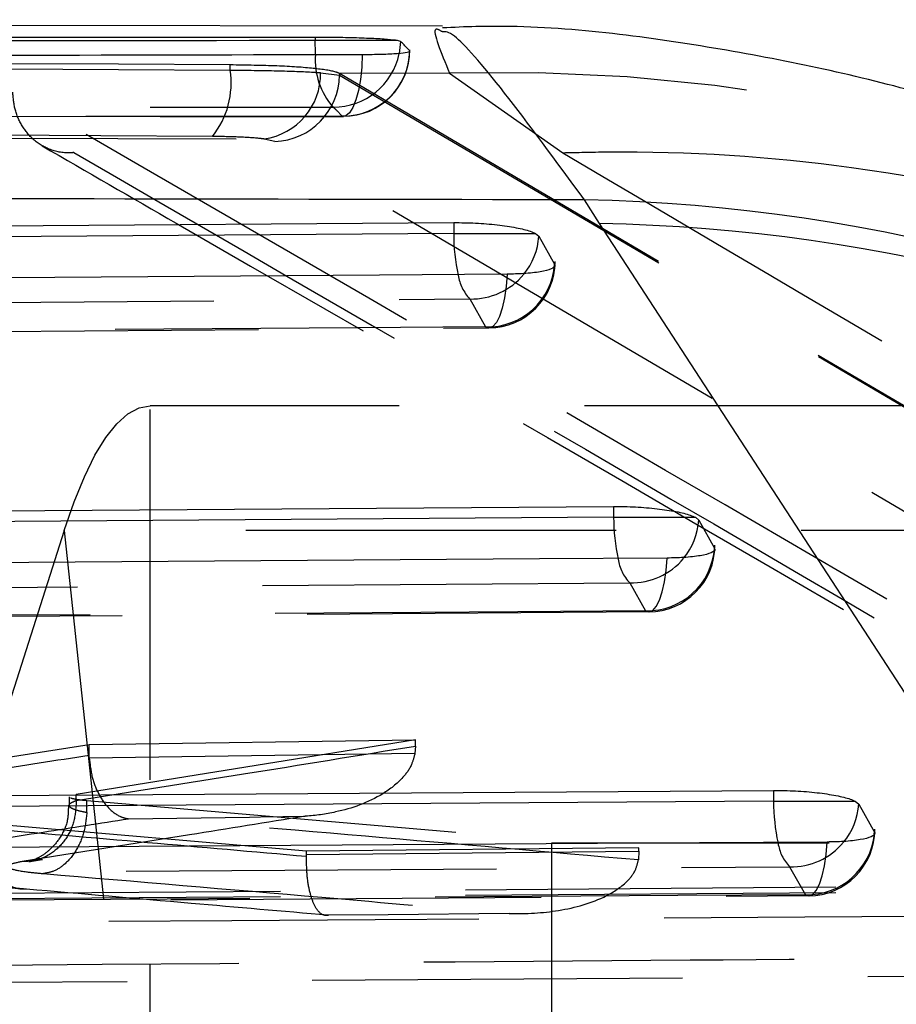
# Model space of a CAD drawing. Extents: x 50 to 498, y 43 to 374.
# Tile 13 of 26: x 117.46 to 121.47, y 100.96 to 105.46. Entities that reach past the tile are written whole.
import ezdxf

# ---------------------------------------------------------------- set-up
doc = ezdxf.new("R2010")
doc.units = 0
doc.header["$LTSCALE"] = 1.333333
doc.linetypes.add('HIDDEN', pattern=[1.905, 1.27, -0.635])
doc.layers.get('0').update_dxf_attribs({"linetype": 'CONTINUOUS'})

msp = doc.modelspace()

# ---------------------------------------------------------------- linework, layer by layer
at = {"color": 7, "linetype": 'CONTINUOUS'}
for p, q in [((119.3974, 105.4323), (99.7975, 105.4616)), ((118.8137, 105.3806), (118.8137, 105.366)), ((119.1915, 105.366), (118.8137, 105.366)), ((119.2044, 105.3622), (119.1915, 105.366)), ((120.1141, 104.529), (120.0462, 104.6376)), ((101.3446, 104.4017), (119.4478, 104.5336)), ((119.4478, 104.5336), (119.4478, 104.4839)), ((122.1284, 101.4333), (120.1141, 104.529)), ((119.4478, 104.4839), (119.8219, 104.4839)), ((119.8219, 104.4839), (119.8372, 104.4712)), ((119.8372, 104.4712), (119.9092, 104.3435)), ((103.2606, 103.1158), (120.1793, 103.2354)), ((120.1793, 103.2354), (120.1793, 103.1857)), ((120.1793, 103.1857), (120.5532, 103.1857)), ((120.5532, 103.1857), (120.5687, 103.173)), ((120.5687, 103.173), (120.6407, 103.0452)), ((105.1767, 101.8304), (120.9107, 101.9369)), ((120.9107, 101.9369), (120.9107, 101.8871)), ((120.9107, 101.8871), (121.2845, 101.8871)), ((121.2845, 101.8871), (121.3001, 101.8743)), ((121.3001, 101.8743), (121.3721, 101.7464))]:
    msp.add_line(p, q, dxfattribs=at)
at = {"color": 8, "linetype": 'CONTINUOUS'}
for p, q in [((119.2044, 105.3622), (119.1984, 105.3066)), ((121.3714, 101.7375), (121.3721, 101.7464))]:
    msp.add_line(p, q, dxfattribs=at)
at = {"color": 7, "linetype": 'HIDDEN'}
for p, q in [((118.4256, 105.2309), (118.4256, 105.2561)), ((118.839, 105.2192), (118.9256, 105.2074)), ((118.9196, 105.2193), (119.4292, 105.2175)), ((118.9196, 105.2193), (118.9256, 105.2163)), ((118.9256, 105.2163), (118.9256, 105.2074)), ((118.9256, 105.2163), (125.3109, 101.4576)), ((118.9256, 105.2074), (125.3109, 101.4563)), ((119.4292, 105.2175), (119.947, 104.8532)), ((118.6306, 104.9042), (118.5811, 104.9159)), ((125.0083, 101.153), (118.6306, 104.9042)), ((119.5214, 104.1842), (119.5934, 104.0564)), ((101.6223, 103.9216), (119.609, 104.0525)), ((124.2787, 103.6958), (118.0602, 103.6958)), ((118.0602, 99.4458), (118.0602, 103.6958)), ((117.6671, 103.1251), (116.731, 100.1972)), ((117.6671, 103.1251), (118.0593, 99.4445)), ((125.2707, 103.1251), (117.6671, 103.1251)), ((120.2528, 102.886), (120.3248, 102.7582)), ((103.5383, 102.6358), (120.3403, 102.7545)), ((116.8856, 102.0072), (117.7811, 102.1467)), ((119.2729, 102.1678), (117.7215, 101.9181)), ((117.7811, 102.1467), (119.2729, 102.1678)), ((117.7811, 102.0968), (117.7811, 102.1467)), ((119.2729, 102.1396), (119.2703, 102.1052)), ((119.2729, 102.1396), (119.2729, 102.1678)), ((117.7815, 102.0844), (117.7811, 102.0968)), ((117.6896, 101.9073), (117.6896, 101.8684)), ((117.7215, 101.8901), (117.7215, 101.9181)), ((117.7216, 101.8901), (117.7215, 101.8901)), ((117.7702, 101.8355), (117.7702, 101.8909)), ((117.7702, 101.8909), (120.295, 101.6738)), ((117.7702, 101.8354), (117.7702, 101.8355)), ((118.7749, 101.6588), (117.2965, 101.7869)), ((126.2447, 101.6958), (119.8947, 101.6958)), ((119.8947, 101.6958), (119.8947, 75.6958)), ((118.7748, 101.6359), (118.7749, 101.6432)), ((120.295, 101.6738), (118.7749, 101.6588)), ((118.7749, 101.6432), (118.7749, 101.6588)), ((120.295, 101.6585), (120.2925, 101.6186)), ((120.295, 101.6585), (120.295, 101.6738)), ((120.9842, 101.5874), (121.0561, 101.4595)), ((111.8822, 101.4256), (123.503, 101.5125)), ((105.4542, 101.3508), (121.0717, 101.4561)), ((111.8822, 101.4028), (123.503, 101.4871)), ((111.1814, 101.0192), (124.5995, 101.1064))]:
    msp.add_line(p, q, dxfattribs=at)
at = {"color": 8, "linetype": 'CONTINUOUS', "flags": 128}
msp.add_lwpolyline([(118.8157, 105.3016), (118.8153, 105.3085), (118.8137, 105.366)], dxfattribs=at)
at = {"color": 7, "linetype": 'HIDDEN', "flags": 128}
for points in [[(119.0298, 105.3027), (119.027, 105.244), (119.0211, 105.1885), (119.0121, 105.1381), (119.0006, 105.0948), (118.9868, 105.0603), (118.9714, 105.0359), (118.9549, 105.0225), (118.9379, 105.0206)], [(119.6924, 104.2977), (119.688, 104.2411), (119.6805, 104.1888), (119.6702, 104.1428), (119.6575, 104.1048), (119.6429, 104.0763), (119.627, 104.0584), (119.6103, 104.0517), (119.5934, 104.0564)], [(101.4182, 104.0524), (102.0019, 104.0566), (104.3365, 104.0736), (113.6749, 104.1415), (119.5214, 104.1842)], [(119.5934, 104.0564), (119.0098, 104.0522), (116.6752, 104.0352), (107.3367, 103.9673), (101.6068, 103.9258)], [(117.6671, 103.1251), (117.7125, 103.2565), (117.7593, 103.3716), (117.8075, 103.4697), (117.8567, 103.5507), (117.9068, 103.614), (117.9576, 103.6594), (118.0088, 103.6867), (118.0602, 103.6958)], [(120.3248, 102.7582), (120.3416, 102.7534), (120.3583, 102.7602), (120.3743, 102.7781), (120.3889, 102.8066), (120.4016, 102.8445), (120.4119, 102.8905), (120.4194, 102.9428), (120.4239, 102.9994)], [(103.3342, 102.7664), (103.9179, 102.7705), (106.2525, 102.787), (115.5909, 102.853), (120.2528, 102.886)], [(120.3248, 102.7582), (119.7411, 102.7541), (117.4065, 102.7376), (108.0681, 102.6718), (103.5228, 102.6399)], [(119.2703, 102.1052), (118.5235, 102.0947), (117.7815, 102.0844)], [(117.9606, 101.8073), (118.5148, 101.815), (118.5641, 101.8157), (118.7679, 101.8185)], [(121.0561, 101.4595), (121.073, 101.4548), (121.0897, 101.4615), (121.1057, 101.4794), (121.1203, 101.5079), (121.133, 101.5458), (121.1433, 101.5918), (121.1508, 101.6441), (121.1553, 101.7007)], [(118.7749, 101.6432), (119.532, 101.6507), (120.295, 101.6585)], [(105.2501, 101.4811), (105.8338, 101.485), (108.1684, 101.5007), (117.5068, 101.5638), (120.9842, 101.5874)], [(121.0561, 101.4595), (120.4725, 101.4556), (118.1379, 101.4399), (108.7994, 101.3771), (105.4387, 101.3546)], [(119.7019, 101.3739), (119.1477, 101.3683), (118.8741, 101.3656)]]:
    msp.add_lwpolyline(points, dxfattribs=at)
at = {"color": 7, "linetype": 'CONTINUOUS', "flags": 128}
for points in [[(119.4478, 104.4839), (110.428, 104.4182), (101.3446, 104.3521)], [(119.6924, 104.2977), (119.1088, 104.2934), (116.7742, 104.2765), (107.4357, 104.2087), (101.7058, 104.1672)], [(120.1793, 103.1857), (111.7518, 103.1261), (103.2606, 103.0662)], [(120.4239, 102.9994), (119.8402, 102.9953), (117.5056, 102.9789), (108.1672, 102.9132), (103.6218, 102.8814)], [(120.9107, 101.8871), (113.0756, 101.8341), (105.1767, 101.7808)], [(121.1553, 101.7007), (120.5716, 101.6968), (118.237, 101.6811), (108.8986, 101.6186), (105.5378, 101.5961)]]:
    msp.add_lwpolyline(points, dxfattribs=at)
at = {"color": 7, "linetype": 'HIDDEN'}
for centre, radius, start, end in [((119.1368, 105.2761), 0.3221, 175.4539, 221.6858), ((118.8993, 105.367), 0.3051, 269.4166, 348.5836), ((118.9419, 105.3258), 0.3053, 269.2575, 358.829), ((118.9432, 105.3244), 0.3045, 270.0908, 0), ((118.0391, 105.1716), 0.391, 321.4008, 8.7335), ((118.5382, 105.2138), 0.3009, 278.2076, 1.0277), ((118.6187, 105.2109), 0.3069, 272.2164, 359.3515), ((119.6637, 97.1957), 8.0252, 45.68158, 91.67482), ((119.6019, 104.3643), 0.308, 268.42, 356.1195), ((119.6067, 104.3561), 0.3045, 270.417, 0), ((119.6782, 104.3281), 0.2128, 189.4092, 222.5507), ((119.5291, 104.494), 0.3099, 268.5802, 320.5622), ((120.3333, 103.0661), 0.308, 268.4076, 356.1061), ((120.3382, 103.0579), 0.3045, 270.4044, 0), ((120.3962, 103.0232), 0.1985, 188.2398, 223.7586), ((120.2606, 103.1957), 0.3099, 268.5634, 320.4031), ((121.0647, 101.7676), 0.3082, 268.3995, 354.4037), ((121.0696, 101.7592), 0.3045, 270.3859, 0), ((121.1276, 101.7246), 0.1985, 188.2349, 223.737), ((120.992, 101.8971), 0.3099, 268.5459, 320.374)]:
    msp.add_arc(centre, radius, start, end, dxfattribs=at)
at = {"color": 8, "linetype": 'CONTINUOUS'}
for centre, radius, start, end in [((119.8903, 96.7377), 7.9015, 31.12158, 88.86949), ((119.9704, 96.6491), 7.8813, 33.14813, 88.95496), ((120.3266, 104.4816), 0.8787, 179.8503, 192.3735), ((119.5343, 104.4903), 0.3035, 320.4815, 356.4081), ((121.0573, 103.1832), 0.878, 179.8361, 192.3883), ((120.2657, 103.1921), 0.3036, 320.3185, 356.3918), ((121.7889, 101.8843), 0.8782, 179.8209, 192.3729), ((120.9971, 101.8935), 0.3036, 320.2883, 356.3726)]:
    msp.add_arc(centre, radius, start, end, dxfattribs=at)
at = {"color": 7, "linetype": 'HIDDEN'}
for points, knots in [([(119.3973, 105.4055), (119.3843, 105.4131), (119.3356, 105.4415), (119.3896, 105.3121), (119.4292, 105.2175)], [0, 0, 0, 0, 0.268659, 1, 1, 1, 1]), ([(102.1038, 105.3436), (104.8241, 105.3301), (110.2647, 105.3032), (115.7053, 105.2718), (118.4256, 105.2561)], [0, 0, 0, 0, 0.5, 1, 1, 1, 1]), ([(102.1038, 105.323), (104.8241, 105.3088), (110.2647, 105.2803), (115.7053, 105.2474), (118.4256, 105.2309)], [0, 0, 0, 0, 0.5, 1, 1, 1, 1]), ([(118.4256, 105.2561), (118.4998, 105.255), (118.6481, 105.2527), (118.8162, 105.2412), (118.8944, 105.2287), (118.9157, 105.2207), (118.9196, 105.2193)], [0, 0, 0, 0, 0.30993, 0.619863, 0.930289, 1, 1, 1, 1]), ([(118.4256, 105.2309), (118.4996, 105.2303), (118.6476, 105.2289), (118.776, 105.2237), (118.8282, 105.2199), (118.839, 105.2192)], [0, 0, 0, 0, 0.442186, 0.88405, 1, 1, 1, 1]), ([(117.71, 104.8538), (117.709, 104.8537), (117.7028, 104.8532), (117.6652, 104.8512), (117.6012, 104.8622), (117.5265, 104.9075), (117.4727, 104.9719), (117.4389, 105.0477), (117.4337, 105.1034), (117.4313, 105.1295)], [0, 0, 0, 0, 0.007083, 0.047087, 0.28723, 0.494897, 0.676265, 0.848552, 1, 1, 1, 1]), ([(123.6187, 101.5257), (123.6013, 101.536), (123.4644, 101.6169), (122.8498, 101.9797), (120.8034, 103.1805), (118.8788, 104.2929), (117.4313, 105.1295)], [0, 0, 0, 0, 0.008431, 0.0663, 0.297778, 1, 1, 1, 1]), ([(100.2802, 105.0357), (103.4063, 105.0413), (108.6866, 105.0507), (114.892, 105.0582), (117.9712, 105.061), (118.8962, 105.0619)], [0, 0, 0, 0, 0.503778, 0.85093, 1, 1, 1, 1]), ([(118.8962, 105.0619), (118.9022, 105.0566), (118.9161, 105.0441), (118.93, 105.0291), (118.9379, 105.0206)], [0, 0, 0, 0, 0.426021, 1, 1, 1, 1]), ([(118.9379, 105.0206), (115.813, 105.0152), (110.5347, 105.0061), (104.3288, 104.9918), (101.2478, 104.984), (100.3202, 104.9816)], [0, 0, 0, 0, 0.503531, 0.850525, 1, 1, 1, 1]), ([(100.3275, 104.9803), (101.1665, 104.9826), (107.3719, 104.9993), (113.5773, 105.0097), (118.9437, 105.0188)], [0, 0, 0, 0, 0.1352075, 1, 1, 1, 1]), ([(118.3447, 104.9276), (115.6242, 104.944), (110.1832, 104.9768), (104.7423, 105.0051), (102.0218, 105.0193)], [0, 0, 0, 0, 0.5, 1, 1, 1, 1]), ([(101.5191, 104.97), (103.6361, 104.9638), (109.3243, 104.9471), (115.0109, 104.9279), (118.5811, 104.9159)], [0, 0, 0, 0, 0.372171, 1, 1, 1, 1]), ([(102.5943, 104.9471), (105.1626, 104.932), (110.2012, 104.9023), (115.2397, 104.8698), (117.71, 104.8538)], [0, 0, 0, 0, 0.50974, 1, 1, 1, 1]), ([(118.5811, 104.9159), (118.5749, 104.9167), (118.545, 104.9204), (118.4715, 104.9256), (118.387, 104.927), (118.3447, 104.9276)], [0, 0, 0, 0, 0.115836, 0.557609, 1, 1, 1, 1]), ([(117.5664, 104.8843), (117.7707, 104.7664), (119.7846, 103.6047), (121.8517, 102.4124), (123.7142, 101.2976), (123.7646, 101.2675)], [0, 0, 0, 0, 0.098936, 0.975633, 1, 1, 1, 1]), ([(117.71, 104.8538), (118.7505, 104.2519), (120.8194, 103.0549), (122.8897, 101.8335), (123.9188, 101.2263)], [0, 0, 0, 0, 0.502927, 1, 1, 1, 1]), ([(119.947, 104.8532), (120.0137, 104.8548), (120.4549, 104.8653), (121.3485, 104.8071), (122.5944, 104.5233), (123.8027, 104.0455), (124.4988, 103.5728), (124.8223, 103.3531)], [0, 0, 0, 0, 0.038414, 0.254317, 0.514318, 0.77432, 1, 1, 1, 1]), ([(119.947, 104.8532), (120.9249, 104.276), (122.779, 103.1817), (124.6719, 102.0594), (125.5663, 101.529)], [0, 0, 0, 0, 0.527435, 1, 1, 1, 1]), ([(117.7215, 101.8901), (117.9767, 101.9307), (118.4938, 102.0128), (119.0109, 102.0969), (119.2729, 102.1396)], [0, 0, 0, 0, 0.493409, 1, 1, 1, 1]), ([(117.7811, 102.0968), (117.6287, 102.0729), (117.3302, 102.026), (117.0317, 101.9797), (116.8856, 101.9571)], [0, 0, 0, 0, 0.510649, 1, 1, 1, 1]), ([(117.7815, 102.0844), (117.7848, 102.055), (117.7916, 101.9963), (117.8224, 101.9182), (117.8658, 101.855), (117.9136, 101.8191), (117.9465, 101.8091), (117.9599, 101.8074), (117.9606, 101.8073)], [0, 0, 0, 0, 0.1996247, 0.3988403, 0.608818, 0.8410098, 0.9915252, 1, 1, 1, 1]), ([(119.2703, 102.1052), (119.2659, 102.0879), (119.2555, 102.0467), (119.2055, 101.9795), (119.0916, 101.8922), (118.9367, 101.8387), (118.8156, 101.8215), (118.7689, 101.8186), (118.7679, 101.8185)], [0, 0, 0, 0, 0.0756083, 0.1797825, 0.3676079, 0.7564307, 0.9947105, 1, 1, 1, 1]), ([(117.6948, 101.9029), (117.7035, 101.9003), (117.7187, 101.8959), (117.7548, 101.8924), (117.7702, 101.8909)], [0, 0, 0, 0, 0.57332, 1, 1, 1, 1]), ([(117.7216, 101.8901), (117.72, 101.8587), (117.7167, 101.7959), (117.6769, 101.7123), (117.6145, 101.6473), (117.5423, 101.6134), (117.4931, 101.6118), (117.474, 101.6111)], [0, 0, 0, 0, 0.209542, 0.419089, 0.628632, 0.855799, 1, 1, 1, 1]), ([(117.6857, 101.8689), (117.6856, 101.8453), (117.6854, 101.7918), (117.6507, 101.7204), (117.6035, 101.6648), (117.5578, 101.6323), (117.5249, 101.6172), (117.5076, 101.6116), (117.5034, 101.6107), (117.509, 101.612), (117.5296, 101.6155), (117.5541, 101.6194), (117.5668, 101.6214)], [0, 0, 0, 0, 0.11842, 0.268582, 0.391525, 0.49393, 0.574608, 0.632157, 0.682034, 0.752927, 0.871074, 1, 1, 1, 1]), ([(117.7702, 101.8355), (117.7702, 101.8355), (117.7558, 101.838), (117.7228, 101.8449), (117.7005, 101.8542), (117.688, 101.8655), (117.6893, 101.8768), (117.7087, 101.8858), (117.7215, 101.8901), (117.7215, 101.8901)], [0, 0, 0, 0, 0.000176, 0.177657, 0.444477, 0.499577, 0.766816, 0.999831, 1, 1, 1, 1]), ([(117.7215, 101.8901), (117.7215, 101.8901), (117.7216, 101.8901), (117.7216, 101.8901), (117.7216, 101.8901)], [0, 0, 0, 0, 0.206921, 1, 1, 1, 1]), ([(118.7679, 101.8185), (118.5919, 101.79), (118.1606, 101.7201), (117.7293, 101.6516), (117.474, 101.6111)], [0, 0, 0, 0, 0.408149, 1, 1, 1, 1]), ([(117.7702, 101.8354), (117.7666, 101.804), (117.7596, 101.7411), (117.7219, 101.6574), (117.6717, 101.5976), (117.6192, 101.5646), (117.5861, 101.5589), (117.5716, 101.5564)], [0, 0, 0, 0, 0.222952, 0.4459, 0.668846, 0.85537, 1, 1, 1, 1]), ([(120.2925, 101.6186), (119.8776, 101.6549), (119.0394, 101.7283), (118.1859, 101.7993), (117.7702, 101.8354), (117.7702, 101.8354)], [0, 0, 0, 0, 0.4949961, 0.9999653, 1, 1, 1, 1]), ([(117.1311, 101.678), (117.2775, 101.7007), (117.554, 101.7435), (117.8305, 101.7869), (117.9606, 101.8073)], [0, 0, 0, 0, 0.529255, 1, 1, 1, 1]), ([(117.4947, 101.4851), (117.4858, 101.4848), (117.4673, 101.4843), (117.4274, 101.4932), (117.3775, 101.5225), (117.3298, 101.5861), (117.2991, 101.6697), (117.2974, 101.7326), (117.2965, 101.764)], [0, 0, 0, 0, 0.0825633, 0.17186, 0.3788949, 0.585933, 0.7929667, 1, 1, 1, 1]), ([(117.2965, 101.764), (117.5471, 101.7425), (118.0399, 101.7001), (118.5326, 101.657), (118.7748, 101.6359)], [0, 0, 0, 0, 0.508588, 1, 1, 1, 1]), ([(118.8741, 101.3656), (118.8737, 101.3655), (118.8606, 101.3624), (118.837, 101.37), (118.8082, 101.4124), (118.7882, 101.4736), (118.7756, 101.5499), (118.775, 101.6072), (118.7748, 101.6359)], [0, 0, 0, 0, 0.007758, 0.25602, 0.458686, 0.643283, 0.821524, 1, 1, 1, 1]), ([(117.474, 101.6111), (117.4525, 101.6069), (117.4065, 101.5977), (117.4063, 101.5865), (117.4314, 101.5752), (117.4753, 101.5657), (117.5441, 101.5591), (117.5716, 101.5564)], [0, 0, 0, 0, 0.233756, 0.500462, 0.555459, 0.821936, 1, 1, 1, 1]), ([(119.7019, 101.3739), (119.703, 101.3738), (119.7786, 101.3716), (119.9307, 101.3809), (120.1149, 101.4304), (120.2294, 101.5047), (120.2791, 101.5644), (120.2885, 101.6024), (120.2925, 101.6186)], [0, 0, 0, 0, 0.005211, 0.333477, 0.671852, 0.83589, 0.929741, 1, 1, 1, 1]), ([(117.5716, 101.5564), (117.9963, 101.5204), (118.7064, 101.4603), (119.4164, 101.3987), (119.7019, 101.3739)], [0, 0, 0, 0, 0.597984, 1, 1, 1, 1]), ([(117.4947, 101.4851), (117.4755, 101.4865), (117.4076, 101.4918), (117.2654, 101.4978), (117.0684, 101.5003), (116.9451, 101.4973), (116.8821, 101.4957)], [0, 0, 0, 0, 0.1185937, 0.4197812, 0.7038271, 1, 1, 1, 1]), ([(118.8741, 101.3656), (118.6651, 101.3838), (118.2053, 101.424), (117.7455, 101.4635), (117.4947, 101.4851)], [0, 0, 0, 0, 0.454509, 1, 1, 1, 1]), ([(124.6434, 101.3817), (124.4693, 101.3805), (123.4913, 101.3736), (119.0182, 101.3431), (114.7194, 101.3184), (111.2246, 101.2984)], [0, 0, 0, 0, 0.0389186, 0.2186605, 1, 1, 1, 1]), ([(123.5444, 101.1837), (123.3434, 101.1821), (122.3385, 101.174), (118.4649, 101.1435), (114.7922, 101.1186), (111.9235, 101.0992)], [0, 0, 0, 0, 0.051886, 0.259428, 1, 1, 1, 1])]:
    msp.add_open_spline(points, degree=3, knots=knots, dxfattribs=at)
at = {"color": 7, "linetype": 'CONTINUOUS'}
for points, knots in [([(125.2695, 102.9386), (125.2065, 103.0001), (125.0794, 103.1241), (124.8282, 103.3516), (124.5172, 103.613), (124.1338, 103.9044), (123.655, 104.2242), (123.0584, 104.5614), (122.3299, 104.89), (121.4801, 105.1735), (120.54, 105.3599), (119.8332, 105.4447), (119.4481, 105.4263), (119.3972, 105.4239)], [0, 0, 0, 0, 0.095602, 0.192559, 0.278227, 0.359677, 0.441564, 0.530952, 0.632175, 0.74341, 0.860613, 0.981607, 1, 1, 1, 1]), ([(118.8137, 105.3806), (117.2129, 105.3795), (114.0113, 105.3772), (107.8063, 105.3709), (103.2022, 105.3638), (100.1989, 105.3592)], [0, 0, 0, 0, 0.257988, 0.515977, 1, 1, 1, 1]), ([(119.1915, 105.366), (119.1782, 105.3677), (119.1516, 105.3712), (119.0744, 105.3756), (118.9802, 105.3788), (118.8887, 105.3804), (118.8345, 105.3805), (118.8137, 105.3806)], [0, 0, 0, 0, 0.216343, 0.432696, 0.648891, 0.864831, 1, 1, 1, 1]), ([(118.8137, 105.366), (115.6121, 105.3627), (109.4071, 105.3563), (103.2022, 105.3449), (100.1989, 105.3395)], [0, 0, 0, 0, 0.515977, 1, 1, 1, 1]), ([(119.2471, 105.3196), (119.2354, 105.3321), (119.2211, 105.3473), (119.2069, 105.36), (119.2044, 105.3622)], [0, 0, 0, 0, 0.825975, 1, 1, 1, 1]), ([(100.4132, 105.2574), (100.6043, 105.258), (101.5738, 105.2608), (105.6564, 105.2724), (111.6708, 105.2878), (116.9069, 105.2984), (119.0298, 105.3027)], [0, 0, 0, 0, 0.030799, 0.156219, 0.657901, 1, 1, 1, 1]), ([(119.0298, 105.3027), (119.06, 105.3029), (119.122, 105.3035), (119.1945, 105.3072), (119.2406, 105.3127), (119.2491, 105.3172), (119.2472, 105.3195), (119.2471, 105.3196)], [0, 0, 0, 0, 0.237611, 0.489098, 0.740574, 0.992054, 1, 1, 1, 1]), ([(120.0462, 104.6376), (117.0561, 104.6432), (110.4793, 104.6554), (103.9042, 104.6663), (100.3183, 104.6723)], [0, 0, 0, 0, 0.4546368, 1, 1, 1, 1]), ([(119.4478, 104.5336), (119.4812, 104.5333), (119.5479, 104.5326), (119.649, 104.524), (119.7366, 104.5109), (119.7941, 104.4967), (119.8145, 104.4873), (119.8219, 104.4839)], [0, 0, 0, 0, 0.217391, 0.434738, 0.653451, 0.875358, 1, 1, 1, 1]), ([(119.9107, 104.3382), (119.9107, 104.3382), (119.9123, 104.3322), (119.898, 104.3211), (119.8482, 104.3077), (119.7756, 104.2995), (119.718, 104.2982), (119.6924, 104.2977)], [0, 0, 0, 0, 0.001129, 0.263972, 0.526814, 0.789639, 1, 1, 1, 1]), ([(120.1793, 103.2354), (120.2126, 103.2351), (120.2793, 103.2344), (120.3804, 103.2258), (120.4681, 103.2127), (120.5255, 103.1984), (120.5459, 103.189), (120.5532, 103.1857)], [0, 0, 0, 0, 0.217564, 0.435078, 0.653969, 0.876053, 1, 1, 1, 1]), ([(120.6421, 103.0399), (120.6421, 103.0399), (120.6437, 103.0337), (120.6296, 103.0229), (120.5798, 103.0094), (120.5072, 103.0013), (120.4496, 103), (120.4239, 102.9994)], [0, 0, 0, 0, 0.000624, 0.263369, 0.526056, 0.788776, 1, 1, 1, 1]), ([(120.9107, 101.9369), (120.9441, 101.9365), (121.0108, 101.9357), (121.1119, 101.9271), (121.1995, 101.914), (121.2568, 101.8998), (121.2772, 101.8904), (121.2845, 101.8871)], [0, 0, 0, 0, 0.2178073, 0.4355689, 0.6547112, 0.8770565, 1, 1, 1, 1]), ([(121.3721, 101.7464), (121.3728, 101.7447), (121.3758, 101.737), (121.3618, 101.7241), (121.3115, 101.7108), (121.239, 101.7025), (121.1812, 101.7013), (121.1553, 101.7007)], [0, 0, 0, 0, 0.071479, 0.315214, 0.558962, 0.8027, 1, 1, 1, 1])]:
    msp.add_open_spline(points, degree=3, knots=knots, dxfattribs=at)
at = {"color": 8, "linetype": 'CONTINUOUS'}
msp.add_open_spline([(120.0462, 104.6376), (119.9158, 104.8148), (119.6552, 105.1692), (119.4442, 105.4102), (119.4106, 105.4068), (119.3973, 105.4055)], degree=3, knots=[0, 0, 0, 0, 0.377561, 0.755128, 1, 1, 1, 1], dxfattribs=at)

doc.saveas('drawing.dxf')
